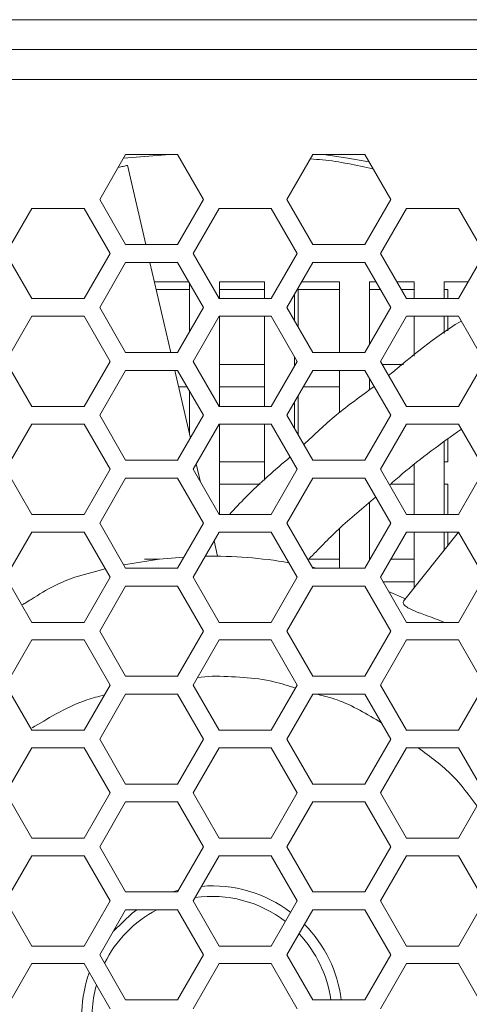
# Model space of a CAD drawing. Header units: millimetres. Extents: x -2516 to -1354, y 370 to 1898.
# Tile 34 of 53: x -1715 to -1685, y 798 to 864. Entities that reach past the tile are written whole.
import ezdxf

# ---------------------------------------------------------------- set-up
doc = ezdxf.new("R2010")
doc.units = ezdxf.units.MM

msp = doc.modelspace()

# ---------------------------------------------------------------- linework, layer by layer
at = {"color": 7, "linetype": 'Continuous', "lineweight": 5}
for p, q in [((-2249.691, 863.694), (-1603.691, 863.694)), ((-2249.691, 861.694), (-1603.691, 861.694)), ((-1603.691, 859.694), (-2249.691, 859.694)), ((-1707.459, 854.694), (-1709.191, 851.694)), ((-1704.509, 854.694), (-1707.603, 854.444)), ((-1703.994, 854.694), (-1707.459, 854.694)), ((-1702.262, 851.694), (-1703.994, 854.694)), ((-1694.959, 854.694), (-1696.691, 851.694)), ((-1691.494, 854.694), (-1694.959, 854.694)), ((-1689.762, 851.694), (-1691.494, 854.694)), ((-1706.109, 848.694), (-1707.326, 853.977)), ((-1709.191, 851.694), (-1707.459, 848.694)), ((-1703.994, 848.694), (-1702.262, 851.694)), ((-1696.691, 851.694), (-1694.959, 848.694)), ((-1691.494, 848.694), (-1689.762, 851.694)), ((-1713.716, 851.106), (-1715.455, 848.094)), ((-1710.237, 851.106), (-1713.716, 851.106)), ((-1708.498, 848.094), (-1710.237, 851.106)), ((-1701.216, 851.106), (-1702.955, 848.094)), ((-1697.737, 851.106), (-1701.216, 851.106)), ((-1695.998, 848.094), (-1697.737, 851.106)), ((-1688.716, 851.106), (-1690.455, 848.094)), ((-1685.237, 851.106), (-1688.716, 851.106)), ((-1683.498, 848.094), (-1685.237, 851.106)), ((-1707.459, 848.694), (-1703.994, 848.694)), ((-1694.959, 848.694), (-1691.494, 848.694)), ((-1715.455, 848.094), (-1713.716, 845.081)), ((-1710.237, 845.081), (-1708.498, 848.094)), ((-1702.955, 848.094), (-1701.216, 845.081)), ((-1697.737, 845.081), (-1695.998, 848.094)), ((-1690.455, 848.094), (-1688.716, 845.081)), ((-1685.237, 845.081), (-1683.498, 848.094)), ((-1707.459, 847.494), (-1709.191, 844.494)), ((-1703.994, 847.494), (-1707.459, 847.494)), ((-1704.452, 841.494), (-1705.833, 847.494)), ((-1702.262, 844.494), (-1703.994, 847.494)), ((-1694.959, 847.494), (-1696.691, 844.494)), ((-1691.494, 847.494), (-1694.959, 847.494)), ((-1689.762, 844.494), (-1691.494, 847.494)), ((-1705.534, 846.194), (-1703.244, 846.194)), ((-1705.419, 845.694), (-1703.191, 845.694)), ((-1703.191, 846.101), (-1703.191, 842.886)), ((-1701.191, 846.194), (-1698.191, 846.194)), ((-1701.191, 845.081), (-1701.191, 846.194)), ((-1701.191, 845.694), (-1698.191, 845.694)), ((-1698.191, 846.194), (-1698.191, 845.081)), ((-1695.941, 845.694), (-1693.191, 845.694)), ((-1695.941, 843.195), (-1695.941, 845.694)), ((-1695.709, 846.194), (-1693.191, 846.194)), ((-1693.191, 846.194), (-1693.191, 841.494)), ((-1691.191, 846.194), (-1690.744, 846.194)), ((-1691.191, 842.02), (-1691.191, 846.194)), ((-1691.191, 845.694), (-1690.455, 845.694)), ((-1689.358, 846.194), (-1688.191, 846.194)), ((-1689.07, 845.694), (-1688.191, 845.694)), ((-1688.191, 846.194), (-1688.191, 845.081)), ((-1686.191, 846.194), (-1684.595, 846.194)), ((-1686.191, 845.081), (-1686.191, 846.194)), ((-1686.191, 845.694), (-1685.941, 845.694)), ((-1685.941, 845.694), (-1685.941, 845.081)), ((-1713.716, 845.081), (-1710.237, 845.081)), ((-1701.216, 845.081), (-1697.737, 845.081)), ((-1696.191, 843.628), (-1696.191, 845.36)), ((-1688.716, 845.081), (-1685.237, 845.081)), ((-1709.191, 844.494), (-1707.459, 841.494)), ((-1703.994, 841.494), (-1702.262, 844.494)), ((-1696.691, 844.494), (-1694.959, 841.494)), ((-1691.494, 841.494), (-1689.762, 844.494)), ((-1713.716, 843.906), (-1715.455, 840.894)), ((-1710.237, 843.906), (-1713.716, 843.906)), ((-1708.498, 840.894), (-1710.237, 843.906)), ((-1701.216, 843.906), (-1702.955, 840.894)), ((-1697.737, 843.906), (-1701.216, 843.906)), ((-1701.191, 837.881), (-1701.191, 843.906)), ((-1698.191, 843.906), (-1698.191, 837.881)), ((-1695.998, 840.894), (-1697.737, 843.906)), ((-1688.716, 843.906), (-1690.455, 840.894)), ((-1685.237, 843.906), (-1688.716, 843.906)), ((-1688.191, 843.906), (-1688.191, 841.236)), ((-1686.191, 842.744), (-1686.191, 843.906)), ((-1685.941, 843.906), (-1685.941, 842.932)), ((-1683.498, 840.894), (-1685.237, 843.906)), ((-1707.459, 841.494), (-1703.994, 841.494)), ((-1696.191, 840.56), (-1696.191, 841.228)), ((-1694.959, 841.494), (-1691.494, 841.494)), ((-1715.455, 840.894), (-1713.716, 837.881)), ((-1710.237, 837.881), (-1708.498, 840.894)), ((-1702.955, 840.894), (-1701.216, 837.881)), ((-1698.191, 840.694), (-1701.191, 840.694)), ((-1697.737, 837.881), (-1695.998, 840.894)), ((-1690.455, 840.894), (-1688.716, 837.881)), ((-1688.91, 840.694), (-1690.34, 840.694)), ((-1685.237, 837.881), (-1683.498, 840.894)), ((-1707.459, 840.294), (-1709.191, 837.294)), ((-1703.994, 840.294), (-1707.459, 840.294)), ((-1703.136, 835.78), (-1704.175, 840.294)), ((-1702.262, 837.294), (-1703.994, 840.294)), ((-1694.959, 840.294), (-1696.691, 837.294)), ((-1691.494, 840.294), (-1694.959, 840.294)), ((-1693.191, 840.294), (-1693.191, 837.467)), ((-1689.762, 837.294), (-1691.494, 840.294)), ((-1691.191, 838.975), (-1691.191, 839.767)), ((-1703.922, 839.194), (-1703.359, 839.194)), ((-1701.191, 839.194), (-1698.191, 839.194)), ((-1695.594, 839.194), (-1693.191, 839.194)), ((-1703.191, 838.901), (-1703.191, 836.017)), ((-1695.941, 835.995), (-1695.941, 838.593)), ((-1713.716, 837.881), (-1710.237, 837.881)), ((-1701.216, 837.881), (-1697.737, 837.881)), ((-1696.191, 836.428), (-1696.191, 838.16)), ((-1688.716, 837.881), (-1685.237, 837.881)), ((-1709.191, 837.294), (-1707.459, 834.294)), ((-1703.994, 834.294), (-1702.262, 837.294)), ((-1696.691, 837.294), (-1694.959, 834.294)), ((-1691.494, 834.294), (-1689.762, 837.294)), ((-1713.716, 836.706), (-1715.455, 833.694)), ((-1710.237, 836.706), (-1713.716, 836.706)), ((-1708.498, 833.694), (-1710.237, 836.706)), ((-1701.216, 836.706), (-1702.955, 833.694)), ((-1697.737, 836.706), (-1701.216, 836.706)), ((-1701.191, 830.681), (-1701.191, 836.706)), ((-1698.191, 836.706), (-1698.191, 832.963)), ((-1695.998, 833.694), (-1697.737, 836.706)), ((-1688.716, 836.706), (-1690.455, 833.694)), ((-1685.237, 836.706), (-1688.716, 836.706)), ((-1683.498, 833.694), (-1685.237, 836.706)), ((-1685.941, 835.705), (-1685.941, 834.194)), ((-1686.191, 830.681), (-1686.191, 835.515)), ((-1707.459, 834.294), (-1703.994, 834.294)), ((-1702.457, 832.831), (-1702.741, 834.064)), ((-1698.191, 834.194), (-1701.191, 834.194)), ((-1694.959, 834.294), (-1691.494, 834.294)), ((-1688.191, 833.993), (-1688.191, 830.681)), ((-1685.941, 834.194), (-1686.191, 834.194)), ((-1715.455, 833.694), (-1713.716, 830.681)), ((-1710.237, 830.681), (-1708.498, 833.694)), ((-1707.459, 833.094), (-1709.191, 830.094)), ((-1703.994, 833.094), (-1707.459, 833.094)), ((-1702.262, 830.094), (-1703.994, 833.094)), ((-1702.955, 833.694), (-1701.216, 830.681)), ((-1697.737, 830.681), (-1695.998, 833.694)), ((-1694.959, 833.094), (-1696.691, 830.094)), ((-1691.494, 833.094), (-1694.959, 833.094)), ((-1689.762, 830.094), (-1691.494, 833.094)), ((-1690.455, 833.694), (-1688.716, 830.681)), ((-1685.237, 830.681), (-1683.498, 833.694)), ((-1701.191, 832.694), (-1698.487, 832.694)), ((-1689.786, 832.694), (-1688.191, 832.694)), ((-1686.191, 832.694), (-1685.941, 832.694)), ((-1685.941, 832.694), (-1685.941, 830.681)), ((-1691.191, 827.62), (-1691.191, 831.473)), ((-1713.716, 830.681), (-1710.237, 830.681)), ((-1701.216, 830.681), (-1697.737, 830.681)), ((-1688.716, 830.681), (-1685.237, 830.681)), ((-1709.191, 830.094), (-1707.459, 827.094)), ((-1703.994, 827.094), (-1702.262, 830.094)), ((-1696.691, 830.094), (-1694.959, 827.094)), ((-1691.494, 827.094), (-1689.762, 830.094)), ((-1713.716, 829.506), (-1715.455, 826.494)), ((-1710.237, 829.506), (-1713.716, 829.506)), ((-1708.498, 826.494), (-1710.237, 829.506)), ((-1701.216, 829.506), (-1702.955, 826.494)), ((-1697.737, 829.506), (-1701.216, 829.506)), ((-1695.998, 826.494), (-1697.737, 829.506)), ((-1693.191, 829.734), (-1693.191, 827.094)), ((-1688.716, 829.506), (-1690.455, 826.494)), ((-1685.237, 829.506), (-1688.914, 824.886)), ((-1685.237, 829.506), (-1688.716, 829.506)), ((-1688.191, 829.506), (-1688.191, 825.794)), ((-1686.191, 828.307), (-1686.191, 829.506)), ((-1685.941, 829.506), (-1685.941, 828.621)), ((-1683.498, 826.494), (-1685.237, 829.506)), ((-1701.32, 827.893), (-1701.556, 828.917)), ((-1705.189, 827.694), (-1706.191, 827.694)), ((-1693.191, 827.694), (-1695.236, 827.694)), ((-1691.148, 827.694), (-1691.191, 827.694)), ((-1688.191, 827.694), (-1689.762, 827.694)), ((-1710.852, 826.495), (-1708.821, 827.054)), ((-1707.459, 827.094), (-1703.994, 827.094)), ((-1694.994, 827.154), (-1694.728, 827.094)), ((-1694.959, 827.094), (-1691.494, 827.094)), ((-1715.455, 826.494), (-1713.716, 823.481)), ((-1710.237, 823.481), (-1708.498, 826.494)), ((-1707.459, 825.894), (-1709.191, 822.894)), ((-1703.994, 825.894), (-1707.459, 825.894)), ((-1702.262, 822.894), (-1703.994, 825.894)), ((-1702.955, 826.494), (-1701.216, 823.481)), ((-1697.737, 823.481), (-1695.998, 826.494)), ((-1694.959, 825.894), (-1696.691, 822.894)), ((-1691.494, 825.894), (-1694.959, 825.894)), ((-1689.762, 822.894), (-1691.494, 825.894)), ((-1690.455, 826.494), (-1688.716, 823.481)), ((-1690.282, 826.194), (-1688.191, 826.194)), ((-1685.237, 823.481), (-1683.498, 826.494)), ((-1689.905, 825.542), (-1688.784, 825.049)), ((-1713.716, 823.481), (-1710.237, 823.481)), ((-1701.216, 823.481), (-1697.737, 823.481)), ((-1688.716, 823.481), (-1685.237, 823.481)), ((-1709.191, 822.894), (-1707.459, 819.894)), ((-1703.994, 819.894), (-1702.262, 822.894)), ((-1696.691, 822.894), (-1694.959, 819.894)), ((-1691.494, 819.894), (-1689.762, 822.894)), ((-1713.716, 822.306), (-1715.455, 819.294)), ((-1710.237, 822.306), (-1713.716, 822.306)), ((-1708.498, 819.294), (-1710.237, 822.306)), ((-1701.216, 822.306), (-1702.955, 819.294)), ((-1697.737, 822.306), (-1701.216, 822.306)), ((-1695.998, 819.294), (-1697.737, 822.306)), ((-1688.716, 822.306), (-1690.455, 819.294)), ((-1685.237, 822.306), (-1688.716, 822.306)), ((-1683.498, 819.294), (-1685.237, 822.306)), ((-1715.455, 819.294), (-1713.716, 816.281)), ((-1710.237, 816.281), (-1708.498, 819.294)), ((-1707.459, 819.894), (-1703.994, 819.894)), ((-1702.955, 819.294), (-1701.216, 816.281)), ((-1697.737, 816.281), (-1695.998, 819.294)), ((-1694.959, 819.894), (-1691.494, 819.894)), ((-1690.455, 819.294), (-1688.716, 816.281)), ((-1685.237, 816.281), (-1683.498, 819.294)), ((-1707.459, 818.694), (-1709.191, 815.694)), ((-1703.994, 818.694), (-1707.459, 818.694)), ((-1702.262, 815.694), (-1703.994, 818.694)), ((-1694.959, 818.694), (-1696.691, 815.694)), ((-1691.494, 818.694), (-1694.959, 818.694)), ((-1689.762, 815.694), (-1691.494, 818.694)), ((-1713.716, 816.281), (-1710.237, 816.281)), ((-1701.216, 816.281), (-1697.737, 816.281)), ((-1688.716, 816.281), (-1685.237, 816.281)), ((-1709.191, 815.694), (-1707.459, 812.694)), ((-1703.994, 812.694), (-1702.262, 815.694)), ((-1696.691, 815.694), (-1694.959, 812.694)), ((-1691.494, 812.694), (-1689.762, 815.694)), ((-1713.716, 815.106), (-1715.455, 812.094)), ((-1710.237, 815.106), (-1713.716, 815.106)), ((-1708.498, 812.094), (-1710.237, 815.106)), ((-1701.216, 815.106), (-1702.955, 812.094)), ((-1697.737, 815.106), (-1701.216, 815.106)), ((-1695.998, 812.094), (-1697.737, 815.106)), ((-1688.716, 815.106), (-1690.455, 812.094)), ((-1685.237, 815.106), (-1688.716, 815.106)), ((-1683.498, 812.094), (-1685.237, 815.106)), ((-1715.455, 812.094), (-1713.716, 809.081)), ((-1710.237, 809.081), (-1708.498, 812.094)), ((-1707.459, 812.694), (-1703.994, 812.694)), ((-1702.955, 812.094), (-1701.216, 809.081)), ((-1697.737, 809.081), (-1695.998, 812.094)), ((-1694.959, 812.694), (-1691.494, 812.694)), ((-1690.455, 812.094), (-1688.716, 809.081)), ((-1685.237, 809.081), (-1683.498, 812.094)), ((-1707.459, 811.494), (-1709.191, 808.494)), ((-1703.994, 811.494), (-1707.459, 811.494)), ((-1702.262, 808.494), (-1703.994, 811.494)), ((-1694.959, 811.494), (-1696.691, 808.494)), ((-1691.494, 811.494), (-1694.959, 811.494)), ((-1689.762, 808.494), (-1691.494, 811.494)), ((-1713.716, 809.081), (-1710.237, 809.081)), ((-1701.216, 809.081), (-1697.737, 809.081)), ((-1688.716, 809.081), (-1685.237, 809.081)), ((-1709.191, 808.494), (-1707.459, 805.494)), ((-1703.994, 805.494), (-1702.262, 808.494)), ((-1696.691, 808.494), (-1694.959, 805.494)), ((-1691.494, 805.494), (-1689.762, 808.494)), ((-1713.716, 807.906), (-1715.455, 804.894)), ((-1710.237, 807.906), (-1713.716, 807.906)), ((-1708.498, 804.894), (-1710.237, 807.906)), ((-1701.216, 807.906), (-1702.955, 804.894)), ((-1697.737, 807.906), (-1701.216, 807.906)), ((-1695.998, 804.894), (-1697.737, 807.906)), ((-1688.716, 807.906), (-1690.455, 804.894)), ((-1685.237, 807.906), (-1688.716, 807.906)), ((-1683.498, 804.894), (-1685.237, 807.906)), ((-1707.459, 805.494), (-1703.994, 805.494)), ((-1703.933, 805.6), (-1704.298, 805.494)), ((-1694.959, 805.494), (-1691.494, 805.494)), ((-1715.455, 804.894), (-1713.716, 801.881)), ((-1710.237, 801.881), (-1708.498, 804.894)), ((-1702.955, 804.894), (-1701.216, 801.881)), ((-1697.737, 801.881), (-1695.998, 804.894)), ((-1690.455, 804.894), (-1688.716, 801.881)), ((-1685.237, 801.881), (-1683.498, 804.894)), ((-1707.459, 804.294), (-1709.191, 801.294)), ((-1703.994, 804.294), (-1707.459, 804.294)), ((-1702.262, 801.294), (-1703.994, 804.294)), ((-1694.959, 804.294), (-1696.691, 801.294)), ((-1691.494, 804.294), (-1694.959, 804.294)), ((-1689.762, 801.294), (-1691.494, 804.294)), ((-1713.716, 801.881), (-1710.237, 801.881)), ((-1701.216, 801.881), (-1697.737, 801.881)), ((-1688.716, 801.881), (-1685.237, 801.881)), ((-1709.191, 801.294), (-1707.459, 798.294)), ((-1703.994, 798.294), (-1702.262, 801.294)), ((-1696.691, 801.294), (-1694.959, 798.294)), ((-1691.494, 798.294), (-1689.762, 801.294)), ((-1713.716, 800.706), (-1715.455, 797.694)), ((-1710.237, 800.706), (-1713.716, 800.706)), ((-1708.498, 797.694), (-1710.237, 800.706)), ((-1701.216, 800.706), (-1702.955, 797.694)), ((-1697.737, 800.706), (-1701.216, 800.706)), ((-1695.998, 797.694), (-1697.737, 800.706)), ((-1688.716, 800.706), (-1690.455, 797.694)), ((-1685.237, 800.706), (-1688.716, 800.706)), ((-1683.498, 797.694), (-1685.237, 800.706)), ((-1707.459, 798.294), (-1703.994, 798.294)), ((-1694.959, 798.294), (-1691.494, 798.294))]:
    msp.add_line(p, q, dxfattribs=at)
at = {"color": 8, "linetype": 'Continuous', "lineweight": 5}
msp.add_line((-1702.66, 819.805), (-1701.691, 819.894), dxfattribs=at)
at = {"color": 8, "linetype": 'Continuous', "lineweight": 5, "flags": 128}
msp.add_lwpolyline([(-1694.254, 854.694), (-1692.621, 854.459), (-1691.221, 854.22)], dxfattribs=at)
at = {"color": 7, "linetype": 'Continuous', "lineweight": 5, "flags": 128}
for points in [[(-1707.59, 827.322), (-1705.226, 827.69), (-1703.566, 827.836)], [(-1706.719, 804.294), (-1707.016, 804.074), (-1708.274, 802.881)]]:
    msp.add_lwpolyline(points, dxfattribs=at)
at = {"color": 7, "linetype": 'Continuous', "lineweight": 5}
for radius, start, end in [(30.7, 80.37284, 90.85537), (8.7, 52.86818, 94.63961), (8, 52.24046, 98.18108), (8, 117.43924, 153.75542), (8.7, 7.26374, 44.80627), (8, 7.90321, 43.4402), (8.7, 160.45665, 195.06179), (8, 164.88198, 189.81206)]:
    msp.add_arc((-1701.691, 797.194), radius, start, end, dxfattribs=at)
for points, knots in [([(-1690.939, 853.731), (-1692.058, 853.981), (-1693.442, 854.29), (-1694.855, 854.386), (-1695.126, 854.405)], [0, 0, 0, 0, 0.808106, 1, 1, 1, 1]), ([(-1707.327, 853.977), (-1707.334, 853.975), (-1707.362, 853.969), (-1707.583, 853.918), (-1707.844, 853.858), (-1707.956, 853.832)], [0, 0, 0, 0, 0.1693643, 0.640675, 1, 1, 1, 1]), ([(-1685.054, 843.589), (-1685.081, 843.573), (-1686.813, 842.528), (-1688.372, 841.225), (-1689.906, 839.943)], [0, 0, 0, 0, 0.0154526, 1, 1, 1, 1]), ([(-1690.9, 839.194), (-1691.75, 838.584), (-1693.392, 837.406), (-1694.858, 836.016), (-1695.565, 835.345)], [0, 0, 0, 0, 0.51761, 1, 1, 1, 1]), ([(-1689.847, 832.64), (-1689.564, 832.889), (-1688.041, 834.229), (-1686.392, 835.416), (-1685.05, 836.382)], [0, 0, 0, 0, 0.185629, 1, 1, 1, 1]), ([(-1696.475, 834.52), (-1697.488, 833.651), (-1698.902, 832.438), (-1700.164, 831.069), (-1700.522, 830.681)], [0, 0, 0, 0, 0.716343, 1, 1, 1, 1]), ([(-1695.236, 827.694), (-1694.587, 828.365), (-1693.174, 829.828), (-1691.614, 831.133), (-1690.77, 831.838)], [0, 0, 0, 0, 0.459076, 1, 1, 1, 1]), ([(-1710.852, 826.495), (-1711.316, 826.319), (-1712.258, 825.96), (-1713.356, 825.273), (-1714.087, 824.803), (-1714.313, 824.685), (-1714.388, 824.645)], [0, 0, 0, 0, 0.4139458, 0.8415025, 0.9475064, 1, 1, 1, 1]), ([(-1686.183, 823.481), (-1686.587, 823.64), (-1687.121, 823.849), (-1687.923, 824.134), (-1688.352, 824.305), (-1688.656, 824.476), (-1688.803, 824.583), (-1688.905, 824.692), (-1688.956, 824.808), (-1688.926, 824.853), (-1688.908, 824.881)], [0, 0, 0, 0, 0.393875, 0.521065, 0.681352, 0.735052, 0.780106, 0.830678, 0.896647, 1, 1, 1, 1])]:
    msp.add_open_spline(points, degree=3, knots=knots, dxfattribs=at)
at = {"color": 8, "linetype": 'Continuous', "lineweight": 5}
for points, knots in [([(-1701.691, 819.894), (-1700.296, 819.861), (-1698.395, 819.817), (-1696.592, 819.249), (-1696.111, 819.098)], [0, 0, 0, 0, 0.7333763, 1, 1, 1, 1]), ([(-1713.706, 816.431), (-1713.186, 816.744), (-1712.012, 817.45), (-1710.403, 818.235), (-1709.27, 818.533), (-1708.878, 818.636)], [0, 0, 0, 0, 0.3417688, 0.7718629, 1, 1, 1, 1]), ([(-1694.704, 818.694), (-1694.243, 818.576), (-1692.704, 818.182), (-1691.34, 817.352), (-1690.385, 816.772)], [0, 0, 0, 0, 0.300173, 1, 1, 1, 1]), ([(-1687.931, 815.106), (-1687.129, 814.524), (-1685.62, 813.429), (-1684.516, 811.928), (-1683.999, 811.226)], [0, 0, 0, 0, 0.531555, 1, 1, 1, 1])]:
    msp.add_open_spline(points, degree=3, knots=knots, dxfattribs=at)

doc.saveas('drawing.dxf')
